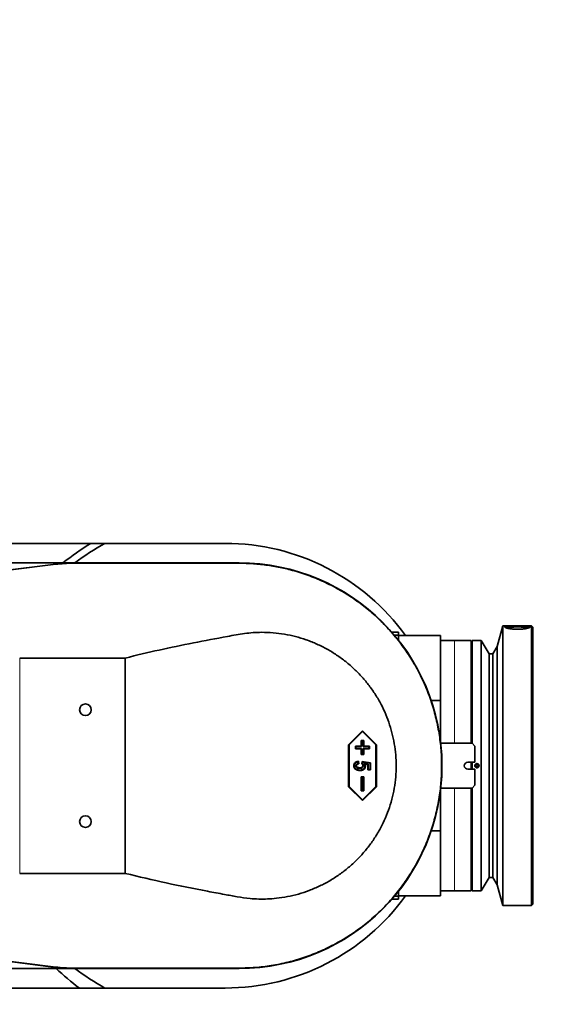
# Model space of a CAD drawing. Header units: millimetres. Extents: x 0 to 11920, y 0 to 8400.
# Tile 14 of 48: x 4225 to 4611, y 4396 to 5100. Entities that reach past the tile are written whole.
import ezdxf

# ---------------------------------------------------------------- set-up
doc = ezdxf.new("R2010")
doc.units = ezdxf.units.MM
doc.header["$LTSCALE"] = 20
doc.linetypes.add('CENTERX2', pattern=[20.32, 12.7, -2.54, 2.54, -2.54])
doc.layers.add('THICK_LINE', color=7, linetype='Continuous')
doc.styles.add('SLDTEXTSTYLE0', font='TXT', dxfattribs={"width": 0.605})
doc.dimstyles.new('SLDDIMSTYLE2', dxfattribs={"dimtxt": 70, "dimasz": 70, "dimexe": 0, "dimexo": 0.0625, "dimgap": 17.5, "dimtad": 1, "dimdec": 0, "dimrnd": 1e-09, "dimzin": 12, "dimdsep": 46, "dimtxsty": 'SLDTEXTSTYLE0', "dimsah": 1, "dimcen": 0.09, "dimadec": 0, "dimazin": 3, "dimtfac": 1, "dimtofl": 0, "dimtmove": 0, "dimatfit": 3, "dimfxl": 1, "dimfrac": 2, "dimtolj": 1, "dimtzin": 12, "dimarcsym": 0})

# ---------------------------------------------------------------- blocks, each defined once
blk = doc.blocks.new('_D_8')
at = {"layer": 'THICK_LINE'}
for p, q in [((2950.23, 6742), (5571.25, 6742)), ((5541.25, 3291), (5541.25, 6742)), ((2949.34, 3291), (5571.25, 3291))]:
    blk.add_line(p, q, dxfattribs=at)
for points in [[(5541.25, 6742), (5531.25, 6672), (5551.25, 6672)], [(5541.25, 3291), (5551.25, 3361), (5531.25, 3361)]]:
    blk.add_solid(points, dxfattribs=at)
at = {"layer": 'THICK_LINE', "insert": (5451.01, 4909.56), "char_height": 70, "attachment_point": 1, "rotation": 90, "style": 'SLDTEXTSTYLE0'}
blk.add_mtext('3451', dxfattribs=at)

msp = doc.modelspace()

# ---------------------------------------------------------------- linework, layer by layer
at = {"color": 7, "linetype": 'Continuous', "lineweight": 35}
for p, q in [((4275.806633, 4726.0024736), (4218.8382033, 4726.0024736)), ((4285.8223379, 4726.0024736), (4275.806633, 4726.0024736)), ((4371.8382033, 4726.0024736), (4285.8223379, 4726.0024736)), ((3930.7963489, 4671.1893732), (4250.651936, 4711.2280922)), ((4256.8382033, 4712.0024736), (4184.7290536, 4712.0024736)), ((4250.651936, 4711.2280922), (4256.8382033, 4712.0024736)), ((4263.0727497, 4712.0024736), (4256.8382033, 4712.0024736)), ((4263.0727497, 4712.0024736), (4381.8382033, 4712.0024736)), ((4495.8382033, 4662.5024736), (4490.9470938, 4662.5024736)), ((4495.8382033, 4662.5024736), (4495.8382033, 4660.3567581)), ((4570.3382033, 4667.0024736), (4566.3805047, 4652.2321414)), ((4590.8382033, 4667.0024736), (4570.3382033, 4667.0024736)), ((4570.3382033, 4667.0024736), (4570.3382033, 4467.0024736)), ((4591.8382033, 4666.0024736), (4590.8382033, 4667.0024736)), ((4590.8382033, 4467.0024736), (4590.8382033, 4667.0024736)), ((4591.8382033, 4666.0024736), (4591.8382033, 4468.0024736)), ((4495.8382033, 4660.3567581), (4492.7885416, 4660.3567581)), ((4495.8382033, 4660.3567581), (4495.8382033, 4656.607161)), ((4525.8382033, 4660.0024736), (4495.8382033, 4660.0024736)), ((4525.8382033, 4660.0024736), (4525.8382033, 4613.5535209)), ((4535.8382033, 4656.5024736), (4525.8382033, 4656.5024736)), ((4547.8382033, 4656.5024736), (4535.8382033, 4656.5024736)), ((4547.8382033, 4656.5024736), (4547.8382033, 4583.0024736)), ((4554.9382033, 4656.5024736), (4548.3382033, 4656.5024736)), ((4548.3382033, 4656.5024736), (4548.3382033, 4583.0024736)), ((4560.5264386, 4647.0024736), (4554.9382033, 4656.5024736)), ((4554.9382033, 4656.5024736), (4554.9382033, 4477.5024736)), ((4566.3805047, 4652.2321414), (4563.2382033, 4647.0024736)), ((4566.3805047, 4652.2321414), (4566.3805047, 4481.7728059)), ((4224.8382033, 4644.0024736), (4300.334872, 4644.0024736)), ((4300.334872, 4490.0024736), (4300.334872, 4644.0024736)), ((4548.3382033, 4647.0024736), (4547.8382033, 4647.0024736)), ((4563.2382033, 4647.0024736), (4560.5264386, 4647.0024736)), ((4560.5264386, 4647.0024736), (4560.5264386, 4487.0024736)), ((4563.2382033, 4647.0024736), (4563.2382033, 4487.0024736)), ((4519.1626367, 4613.5535209), (4525.8382033, 4613.5535209)), ((4525.8382033, 4613.5535209), (4525.8382033, 4584.0024736)), ((4470.0398814, 4592.0024736), (4460.0642409, 4582.0024736)), ((4470.0491509, 4591.4868624), (4460.4377165, 4581.8519579)), ((4480.0155219, 4582.0024736), (4470.0398814, 4592.0024736)), ((4470.0491509, 4591.4868624), (4470.0398814, 4592.0024736)), ((4479.6605852, 4581.8519579), (4470.0491509, 4591.4868624)), ((4469.3276674, 4584.6383854), (4468.9727308, 4585.0024736)), ((4468.9727308, 4585.0024736), (4468.9727308, 4581.0024736)), ((4470.9678589, 4585.0024736), (4468.9727308, 4585.0024736)), ((4469.3276674, 4584.6383854), (4469.3276674, 4580.6383854)), ((4470.5943832, 4584.6383854), (4469.3276674, 4584.6383854)), ((4470.5943832, 4584.6383854), (4470.9678589, 4585.0024736)), ((4470.5943832, 4580.6383854), (4470.5943832, 4584.6383854)), ((4470.9678589, 4581.0024736), (4470.9678589, 4585.0024736)), ((4460.0642409, 4582.0024736), (4460.0642409, 4552.0024736)), ((4460.4377165, 4581.8519579), (4460.0642409, 4582.0024736)), ((4460.4377165, 4581.8519579), (4460.4377165, 4552.1529893)), ((4465.3374112, 4580.6383854), (4464.9824746, 4581.0024736)), ((4464.9824746, 4581.0024736), (4464.9824746, 4579.0024736)), ((4468.9727308, 4581.0024736), (4464.9824746, 4581.0024736)), ((4465.3374112, 4579.3665618), (4464.9824746, 4579.0024736)), ((4464.9824746, 4579.0024736), (4468.9727308, 4579.0024736)), ((4465.3374112, 4580.6383854), (4465.3374112, 4579.3665618)), ((4469.3276674, 4580.6383854), (4465.3374112, 4580.6383854)), ((4465.3374112, 4579.3665618), (4469.3276674, 4579.3665618)), ((4469.3276674, 4580.6383854), (4468.9727308, 4581.0024736)), ((4469.3276674, 4579.3665618), (4468.9727308, 4579.0024736)), ((4468.9727308, 4579.0024736), (4468.9727308, 4575.0024736)), ((4469.3276674, 4579.3665618), (4469.3276674, 4575.3665618)), ((4470.5943832, 4580.6383854), (4470.9678589, 4581.0024736)), ((4474.5846394, 4580.6383854), (4470.5943832, 4580.6383854)), ((4470.5943832, 4579.3665618), (4474.5846394, 4579.3665618)), ((4470.5943832, 4575.3665618), (4470.5943832, 4579.3665618)), ((4470.5943832, 4579.3665618), (4470.9678589, 4579.0024736)), ((4474.9581151, 4581.0024736), (4470.9678589, 4581.0024736)), ((4470.9678589, 4575.0024736), (4470.9678589, 4579.0024736)), ((4470.9678589, 4579.0024736), (4474.9581151, 4579.0024736)), ((4474.5846394, 4580.6383854), (4474.9581151, 4581.0024736)), ((4474.5846394, 4579.3665618), (4474.5846394, 4580.6383854)), ((4474.5846394, 4579.3665618), (4474.9581151, 4579.0024736)), ((4474.9581151, 4579.0024736), (4474.9581151, 4581.0024736)), ((4479.6605852, 4581.8519579), (4480.0155219, 4582.0024736)), ((4479.6605852, 4552.1529893), (4479.6605852, 4581.8519579)), ((4480.0155219, 4552.0024736), (4480.0155219, 4582.0024736)), ((4548.3382033, 4583.0024736), (4525.9527411, 4583.0024736)), ((4548.3382033, 4583.0024736), (4550.3382033, 4581.0024736)), ((4550.3382033, 4581.0024736), (4550.3382033, 4569.5024736)), ((4467.0942011, 4570.1972788), (4467.4051301, 4568.3271489)), ((4469.3276674, 4575.3665618), (4468.9727308, 4575.0024736)), ((4468.9727308, 4575.0024736), (4470.9678589, 4575.0024736)), ((4469.3276674, 4575.3665618), (4470.5943832, 4575.3665618)), ((4469.426169, 4568.4878632), (4469.737098, 4570.0414347)), ((4470.0166092, 4569.6285031), (4469.737098, 4570.0414347)), ((4469.737098, 4570.0414347), (4475.8002146, 4569.1063697)), ((4470.5943832, 4575.3665618), (4470.9678589, 4575.0024736)), ((4465.3210235, 4566.9474679), (4465.6950203, 4566.941597)), ((4466.7841389, 4569.7858181), (4466.9760498, 4568.6315406)), ((4468.0082659, 4565.1578208), (4468.0172717, 4565.5219541)), ((4469.8143899, 4568.6181048), (4470.0166092, 4569.6285031)), ((4470.0166092, 4569.6285031), (4475.4267389, 4568.794143)), ((4470.558533, 4567.0129067), (4470.2034916, 4567.0097788)), ((4474.1341124, 4567.9989269), (4470.8847942, 4568.5003242)), ((4470.8847942, 4568.5003242), (4471.6172472, 4568.0203308)), ((4473.7791757, 4567.6867269), (4471.6172472, 4568.0203308)), ((4474.1341124, 4567.9989269), (4473.7791757, 4567.6867269)), ((4473.7791757, 4563.9635126), (4473.7791757, 4567.6867269)), ((4474.1341124, 4564.3276008), (4473.7791757, 4563.9635126)), ((4475.8002146, 4563.9635126), (4473.7791757, 4563.9635126)), ((4474.1341124, 4564.3276008), (4474.1341124, 4567.9989269)), ((4475.4267389, 4564.3276008), (4474.1341124, 4564.3276008)), ((4475.4267389, 4568.794143), (4475.8002146, 4569.1063697)), ((4475.4267389, 4568.794143), (4475.4267389, 4564.3276008)), ((4475.4267389, 4564.3276008), (4475.8002146, 4563.9635126)), ((4475.8002146, 4569.1063697), (4475.8002146, 4563.9635126)), ((4550.3382033, 4569.5024736), (4545.3382033, 4569.5024736)), ((4545.3382033, 4564.5024736), (4550.3382033, 4564.5024736)), ((4547.8382033, 4569.5024736), (4547.8382033, 4564.5024736)), ((4548.3382033, 4569.5024736), (4548.3382033, 4564.5024736)), ((4550.3382033, 4564.5024736), (4550.3382033, 4553.0024736)), ((4469.3276674, 4558.6383854), (4468.9727308, 4559.0024736)), ((4470.9678589, 4559.0024736), (4468.9727308, 4559.0024736)), ((4468.9727308, 4559.0024736), (4468.9727308, 4549.0024736)), ((4470.5943832, 4558.6383854), (4469.3276674, 4558.6383854)), ((4469.3276674, 4558.6383854), (4469.3276674, 4549.3665618)), ((4470.5943832, 4558.6383854), (4470.9678589, 4559.0024736)), ((4470.5943832, 4549.3665618), (4470.5943832, 4558.6383854)), ((4470.9678589, 4549.0024736), (4470.9678589, 4559.0024736)), ((4460.4377165, 4552.1529893), (4460.0642409, 4552.0024736)), ((4460.0642409, 4552.0024736), (4470.0398814, 4542.0024736)), ((4460.4377165, 4552.1529893), (4470.0491509, 4542.5180848)), ((4469.3276674, 4549.3665618), (4468.9727308, 4549.0024736)), ((4468.9727308, 4549.0024736), (4470.9678589, 4549.0024736)), ((4469.3276674, 4549.3665618), (4470.5943832, 4549.3665618)), ((4470.0398814, 4542.0024736), (4480.0155219, 4552.0024736)), ((4470.0491509, 4542.5180848), (4479.6605852, 4552.1529893)), ((4470.5943832, 4549.3665618), (4470.9678589, 4549.0024736)), ((4479.6605852, 4552.1529893), (4480.0155219, 4552.0024736)), ((4525.8382033, 4550.0024736), (4525.8382033, 4520.4514264)), ((4525.9527411, 4551.0024736), (4548.3382033, 4551.0024736)), ((4547.8382033, 4551.0024736), (4547.8382033, 4477.5024736)), ((4550.3382033, 4553.0024736), (4548.3382033, 4551.0024736)), ((4548.3382033, 4551.0024736), (4548.3382033, 4477.5024736)), ((4470.0491509, 4542.5180848), (4470.0398814, 4542.0024736)), ((4525.8382033, 4520.4514264), (4519.1626367, 4520.4514264)), ((4525.8382033, 4520.4514264), (4525.8382033, 4474.0024736)), ((4300.334872, 4490.0024736), (4224.8382033, 4490.0024736)), ((4547.8382033, 4487.0024736), (4548.3382033, 4487.0024736)), ((4554.9382033, 4477.5024736), (4560.5264386, 4487.0024736)), ((4560.5264386, 4487.0024736), (4563.2382033, 4487.0024736)), ((4563.2382033, 4487.0024736), (4566.3805047, 4481.7728059)), ((4566.3805047, 4481.7728059), (4570.3382033, 4467.0024736)), ((4490.9470938, 4471.5024736), (4495.8382033, 4471.5024736)), ((4495.8382033, 4473.6481891), (4492.7885416, 4473.6481891)), ((4495.8382033, 4477.3977862), (4495.8382033, 4473.6481891)), ((4495.8382033, 4474.0024736), (4525.8382033, 4474.0024736)), ((4495.8382033, 4473.6481891), (4495.8382033, 4471.5024736)), ((4525.8382033, 4477.5024736), (4535.8382033, 4477.5024736)), ((4535.8382033, 4477.5024736), (4547.8382033, 4477.5024736)), ((4548.3382033, 4477.5024736), (4554.9382033, 4477.5024736)), ((4570.3382033, 4467.0024736), (4590.8382033, 4467.0024736)), ((4590.8382033, 4467.0024736), (4591.8382033, 4468.0024736)), ((4250.651936, 4422.776855), (3930.7963489, 4462.8155741)), ((4256.8382033, 4422.0024736), (4184.7290536, 4422.0024736)), ((4256.8382033, 4422.0024736), (4250.651936, 4422.776855)), ((4263.0727497, 4422.0024736), (4256.8382033, 4422.0024736)), ((4381.8382033, 4422.0024736), (4263.0727497, 4422.0024736)), ((4218.8382033, 4408.0024736), (4267.5134763, 4408.0024736)), ((4267.5134763, 4408.0024736), (4285.8223379, 4408.0024736)), ((4285.8223379, 4408.0024736), (4371.8382033, 4408.0024736))]:
    msp.add_line(p, q, dxfattribs=at)
at = {"color": 8, "linetype": 'Continuous', "lineweight": 18}
for p, q in [((3930.8006863, 4671.1547228), (4250.6562734, 4711.1934419)), ((4250.6562734, 4711.1934419), (4250.651936, 4711.2280922)), ((4250.6787155, 4711.0141603), (4250.6562734, 4711.1934419)), ((4263.0727497, 4711.9675529), (4263.0727497, 4712.0024736)), ((4263.0727497, 4711.7872105), (4263.0727497, 4711.9675529)), ((4263.0727497, 4711.9675529), (4381.8382033, 4711.9675529)), ((4381.8382033, 4711.9675529), (4381.8382033, 4712.0024736)), ((4381.8382033, 4711.7874123), (4381.8382033, 4711.9675529)), ((4535.8382033, 4583.0024736), (4535.8382033, 4656.5024736)), ((4224.8382033, 4644.0024736), (4224.8382033, 4490.0024736)), ((4535.8382033, 4477.5024736), (4535.8382033, 4551.0024736)), ((4250.6562734, 4422.8115054), (3930.8006863, 4462.8502244)), ((4250.6562734, 4422.8115054), (4250.651936, 4422.776855)), ((4250.6787155, 4422.990787), (4250.6562734, 4422.8115054)), ((4263.0727497, 4422.2177367), (4263.0727497, 4422.0373944)), ((4381.8382033, 4422.0373944), (4263.0727497, 4422.0373944)), ((4263.0727497, 4422.0373944), (4263.0727497, 4422.0024736)), ((4381.8382033, 4422.217535), (4381.8382033, 4422.0373944)), ((4381.8382033, 4422.0373944), (4381.8382033, 4422.0024736))]:
    msp.add_line(p, q, dxfattribs=at)
at = {"color": 7, "linetype": 'Continuous', "lineweight": 35, "flags": 128}
for points in [[(3930.8234629, 4670.9727686), (4091.5392938, 4691.0922481), (4250.6787155, 4711.0141603)], [(4263.0727497, 4711.7872105), (4322.4554762, 4711.7872496), (4381.8382033, 4711.7874123)], [(4588.5960489, 4665.4104868), (4588.270017, 4665.5420167), (4587.4597153, 4665.7415118), (4586.339799, 4665.9136063), (4584.9626341, 4666.0502533), (4583.3926155, 4666.1450634), (4581.7031554, 4666.1936032), (4579.9732511, 4666.1936032), (4578.283791, 4666.1450634), (4576.7137724, 4666.0502533), (4575.3366076, 4665.9136063), (4574.2166913, 4665.7415118), (4573.4063895, 4665.5420167), (4573.1193739, 4665.4299203)], [(4464.1844829, 4566.9081127), (4464.0253437, 4566.9067511), (4463.829446, 4566.905071)], [(4468.0547062, 4563.8601482), (4468.0584491, 4563.7038046), (4468.0634252, 4563.4959801)], [(4470.8949392, 4564.8427724), (4470.9800877, 4564.753587), (4471.0654712, 4564.6641509), (4471.1508536, 4564.5747139)], [(4471.6953348, 4566.6515772), (4471.8115201, 4566.6531639), (4471.9402932, 4566.6549277), (4472.0690659, 4566.6566944)], [(4250.6787155, 4422.990787), (4089.9629173, 4443.110047), (3930.8234629, 4463.0321786)], [(4381.8382033, 4422.217535), (4322.4554766, 4422.2176976), (4263.0727497, 4422.2177367)]]:
    msp.add_lwpolyline(points, dxfattribs=at)
at = {"color": 7, "linetype": 'Continuous', "lineweight": 35}
for centre, radius in [((4271.8382033, 4607.0024736), 4.15), ((4551.8382033, 4567.0024736), 0.8), ((4271.8382033, 4527.0024736), 4.15)]:
    msp.add_circle(centre, radius, dxfattribs=at)
for centre, radius, start, end in [((4371.8382033, 4567.0024736), 185.75, 121.130806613, 128.6827043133), ((4371.8382033, 4567.0024736), 159, 35.7963256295, 90), ((4263.0727497, 4612.0024736), 100, 90, 97.1350290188), ((4381.8382033, 4567.0024736), 145, 270, 90), ((4579.6567041, 4631.6779631), 34.6724238, 88.0472081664, 101.8127854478), ((4582.0188904, 4631.6583243), 34.6920235, 78.1963550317, 91.9503462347), ((4545.3382033, 4567.0024736), 2.5, 90, 270), ((4371.8382033, 4567.0024736), 159, 270, 324.2036743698), ((4263.0727497, 4522.0024736), 100, 262.8649709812, 270)]:
    msp.add_arc(centre, radius, start, end, dxfattribs=at)
at = {"color": 8, "linetype": 'Continuous', "lineweight": 18}
for centre, radius, start, end in [((4263.0727497, 4612.0024736), 99.9650792, 90, 97.1350290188), ((4381.8382033, 4567.0024736), 144.9650792, 270, 90), ((4263.0727497, 4522.0024736), 99.9650792, 262.8649709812, 270)]:
    msp.add_arc(centre, radius, start, end, dxfattribs=at)
at = {"color": 7, "linetype": 'Continuous', "lineweight": 35}
for centre, major_axis, ratio, start_param, end_param in [((4371.8382033, 4570.1104221), (0, 178.0542494), 0.9998476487, 0.5042621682, 0.6486443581), ((4378.6839856, 4557.2256833), (-106.9299177, 152.7117488), 0.9979485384, 1.7731392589, 1.8898252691), ((4371.8382033, 4563.8945251), (0, 178.0542494), 0.9998476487, 2.4929482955, 2.6373304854)]:
    msp.add_ellipse(centre, major_axis=major_axis, ratio=ratio, start_param=start_param, end_param=end_param, dxfattribs=at)
for points, knots in [([(4250.6787155, 4711.0141603), (4252.7343596, 4711.2391538), (4256.8536421, 4711.6900158), (4260.9970335, 4711.7547704), (4263.0727497, 4711.7872105)], [0, 0, 0, 0, 0.4990296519, 1, 1, 1, 1]), ([(4381.8382033, 4711.7874123), (4385.223939, 4711.7188396), (4392.0294579, 4711.5810047), (4402.2041148, 4710.4608928), (4412.3450726, 4708.6647882), (4422.9062808, 4705.991051), (4433.8218988, 4702.3137421), (4444.9709842, 4697.4882174), (4455.790461, 4691.6800285), (4466.0801535, 4684.9714445), (4475.7327389, 4677.430685), (4484.6498993, 4669.1803557), (4492.9167685, 4660.1417595), (4500.3596805, 4650.4600693), (4506.9583841, 4640.189369), (4512.649874, 4629.4565303), (4517.4705391, 4618.1624009), (4521.3035244, 4606.524882), (4524.1301162, 4594.648758), (4525.9484479, 4582.6369395), (4526.7589349, 4570.3836253), (4526.5240806, 4558.1476974), (4525.2651623, 4546.0342798), (4523.0104143, 4534.0965525), (4519.7185774, 4522.2503668), (4515.4220271, 4510.7113764), (4510.1840798, 4499.6388525), (4504.0925347, 4489.1281961), (4497.0892548, 4479.0789039), (4489.2777192, 4469.6921674), (4480.7059787, 4460.9998785), (4471.4843419, 4453.0909878), (4461.5238068, 4445.9085913), (4451.0238869, 4439.6219285), (4440.0850509, 4434.2681419), (4428.7672942, 4429.8533831), (4416.9775205, 4426.3609974), (4405.1135215, 4423.9446931), (4393.3620273, 4422.4837024), (4385.6794779, 4422.3062574), (4381.8382033, 4422.217535)], [0, 0, 0, 0, 0.0223325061, 0.0448895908, 0.0674466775, 0.0902335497, 0.1166996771, 0.1433509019, 0.170288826, 0.197619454, 0.2242889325, 0.2510055, 0.2776749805, 0.3050061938, 0.3314722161, 0.3581233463, 0.3850611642, 0.4123916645, 0.4388580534, 0.4655095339, 0.4924477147, 0.5197786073, 0.5461499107, 0.5727043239, 0.5998362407, 0.6271677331, 0.6538369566, 0.6805532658, 0.7072224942, 0.7345533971, 0.7610196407, 0.7876709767, 0.8146090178, 0.8419397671, 0.8683109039, 0.8948651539, 0.9219969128, 0.9493282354, 0.9746641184, 1, 1, 1, 1]), ([(4300.334872, 4490.0024736), (4310.0982147, 4487.6730412), (4329.6332467, 4483.0121848), (4353.3515648, 4478.2436446), (4370.3091005, 4475.1461143), (4380.4032822, 4473.2267575), (4388.5777564, 4472.0057641), (4395.8276572, 4471.5860532), (4402.1133386, 4471.6311709), (4408.9738202, 4472.1393174), (4416.3666687, 4473.2523174), (4424.2326957, 4475.1202668), (4431.9886275, 4477.6695268), (4439.5011058, 4480.8687729), (4446.6816805, 4484.6753427), (4453.4896137, 4489.0426406), (4459.969368, 4494.0157802), (4466.0044353, 4499.5263182), (4471.5260755, 4505.5036038), (4476.5065483, 4511.8945502), (4480.9708859, 4518.7536058), (4484.8182842, 4525.9492275), (4488.0081457, 4533.3887239), (4490.5455998, 4541.0055409), (4492.4458618, 4548.8886807), (4493.6544675, 4556.8780782), (4494.1712316, 4564.8725284), (4494.0186983, 4572.8117008), (4493.1859292, 4580.7866738), (4491.6808779, 4588.643314), (4489.5316148, 4596.2877975), (4486.7835591, 4603.673098), (4483.4009799, 4610.8714985), (4479.4119421, 4617.7841052), (4474.8659123, 4624.3317197), (4469.8025394, 4630.4748219), (4464.1936434, 4636.227401), (4458.1021404, 4641.5096247), (4451.5954728, 4646.2553408), (4444.7274099, 4650.4431722), (4437.4664793, 4654.0770738), (4429.9245789, 4657.0830733), (4422.1480127, 4659.4481771), (4414.2274828, 4661.1447545), (4406.0947207, 4662.1762366), (4398.5765288, 4662.4743573), (4391.7366346, 4662.2234885), (4385.6256817, 4661.5936897), (4379.5476785, 4660.5717865), (4367.361214, 4658.3216121), (4349.0194726, 4654.9205913), (4324.6195283, 4649.8423514), (4308.4312317, 4645.9494541), (4300.334872, 4644.0024736)], [0, 0, 0, 0, 0.0603059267, 0.1206634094, 0.1453385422, 0.1638841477, 0.1824117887, 0.1949478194, 0.2074840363, 0.2201600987, 0.2362568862, 0.25235384, 0.2686817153, 0.2852476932, 0.3013429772, 0.3174382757, 0.3337626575, 0.3503251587, 0.3664333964, 0.3825414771, 0.3988839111, 0.415469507, 0.4314195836, 0.4473696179, 0.463552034, 0.4799767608, 0.4957487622, 0.5115206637, 0.5275218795, 0.5437593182, 0.5594191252, 0.5750791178, 0.5909580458, 0.6070632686, 0.622894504, 0.6387257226, 0.6547786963, 0.6710596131, 0.6870688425, 0.7030782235, 0.7193126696, 0.7357802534, 0.7517916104, 0.768092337, 0.7843928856, 0.8009952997, 0.8132461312, 0.8254968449, 0.8378815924, 0.8502696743, 0.8999643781, 0.9499685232, 1, 1, 1, 1]), ([(4580.8382033, 4666.9193439), (4580.5902339, 4666.9191023), (4580.0925679, 4666.9186175), (4579.3449759, 4666.9146079), (4578.5989884, 4666.9079191), (4577.6303331, 4666.8948488), (4576.7043876, 4666.8750466), (4575.8416215, 4666.8468871), (4575.0252658, 4666.8123416), (4574.2867234, 4666.7671788), (4573.6438599, 4666.7097275), (4573.1408925, 4666.6516298), (4572.6557327, 4666.5735579), (4572.2860904, 4666.4809629), (4571.986517, 4666.3633393), (4571.8450555, 4666.2445449), (4571.8310853, 4666.1137767), (4571.9028403, 4665.9758687), (4572.1015526, 4665.8285499), (4572.4211976, 4665.676609), (4572.8207603, 4665.5228637), (4573.3359955, 4665.3689261), (4573.9536832, 4665.2210168), (4574.6375097, 4665.0788226), (4575.4141207, 4664.9480096), (4576.2638737, 4664.8346403), (4576.9363246, 4664.7594281), (4577.6341983, 4664.6956376), (4578.3512782, 4664.6440597), (4579.0941324, 4664.6048849), (4580.0947557, 4664.571198), (4581.1101298, 4664.5653844), (4582.1152394, 4664.5875002), (4583.1073954, 4664.6280091), (4584.0720402, 4664.6951052), (4584.9856466, 4664.7852818), (4585.8611306, 4664.889858), (4586.6705069, 4665.0136996), (4587.3941565, 4665.1509704), (4587.9736134, 4665.2775744), (4588.5533999, 4665.428974), (4589.0245978, 4665.5839101), (4589.4430753, 4665.7570784), (4589.6944766, 4665.9077385), (4589.8194732, 4666.0499976), (4589.8585677, 4666.1854263), (4589.7697563, 4666.3093761), (4589.556404, 4666.419425), (4589.2604291, 4666.5199892), (4588.8437897, 4666.6062573), (4588.3175127, 4666.6782935), (4587.719727, 4666.741298), (4587.0203229, 4666.7915502), (4586.2370324, 4666.8306353), (4585.60848, 4666.8549171), (4584.9478857, 4666.874544), (4584.261183, 4666.8900504), (4583.5424323, 4666.9020686), (4582.8297952, 4666.9103951), (4581.9290549, 4666.9175835), (4581.2711272, 4666.9186452), (4580.8382033, 4666.9193439)], [0, 0, 0, 0, 0.0131530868, 0.0263977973, 0.0399312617, 0.0535643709, 0.0800583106, 0.0934691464, 0.1070986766, 0.1336600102, 0.1471050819, 0.1607699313, 0.1806509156, 0.2008509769, 0.2145414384, 0.2410724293, 0.254503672, 0.2681565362, 0.2946127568, 0.3080048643, 0.3216158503, 0.3481115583, 0.3615229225, 0.3751525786, 0.4017167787, 0.4152001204, 0.4288800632, 0.4421280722, 0.4554692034, 0.4689548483, 0.4826386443, 0.5091360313, 0.5225499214, 0.536184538, 0.562639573, 0.5760306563, 0.5896399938, 0.6161688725, 0.6295971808, 0.6432443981, 0.6631252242, 0.6833243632, 0.6970135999, 0.7235525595, 0.737024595, 0.7506945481, 0.7771653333, 0.7905652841, 0.8041849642, 0.8306552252, 0.8440537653, 0.8576703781, 0.8842084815, 0.8976780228, 0.9113432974, 0.9245983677, 0.9379464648, 0.9514389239, 0.9651293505, 0.9770547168, 1, 1, 1, 1]), ([(4463.829446, 4566.905071), (4463.8693582, 4567.3380676), (4463.9463551, 4568.1733876), (4464.6304807, 4569.1669446), (4465.6801098, 4569.9312253), (4466.5545036, 4570.0957377), (4467.0942011, 4570.1972788)], [0, 0, 0, 0, 0.251293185, 0.4847849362, 0.6819965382, 1, 1, 1, 1]), ([(4466.7841389, 4569.7858181), (4466.8355642, 4569.8552881), (4466.9384181, 4569.9942327), (4467.0422723, 4570.1295953), (4467.0942011, 4570.1972788)], [0, 0, 0, 0, 0.4999836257, 1, 1, 1, 1]), ([(4468.0634252, 4563.4959801), (4467.37644, 4563.5744222), (4466.2135475, 4563.7072048), (4464.9103642, 4564.4710981), (4464.1747183, 4565.309365), (4463.867024, 4566.132105), (4463.840615, 4566.6753295), (4463.829446, 4566.905071)], [0, 0, 0, 0, 0.34011749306, 0.57573296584, 0.73092048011, 0.88620034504, 1, 1, 1, 1]), ([(4464.1844829, 4566.9081127), (4464.2069892, 4567.2227685), (4464.2505631, 4567.8319661), (4464.6784064, 4568.6479497), (4465.3293939, 4569.274975), (4466.0726871, 4569.6293353), (4466.578188, 4569.7405195), (4466.7841389, 4569.7858181)], [0, 0, 0, 0, 0.2207894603, 0.4274651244, 0.6338428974, 0.8508205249, 1, 1, 1, 1]), ([(4468.0547062, 4563.8601482), (4467.4269301, 4563.9301006), (4466.3639195, 4564.0485508), (4465.1787098, 4564.7282433), (4464.506068, 4565.4605947), (4464.219681, 4566.1948194), (4464.1953096, 4566.6887091), (4464.1844829, 4566.9081127)], [0, 0, 0, 0, 0.3428448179, 0.5805376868, 0.7302535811, 0.8801689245, 1, 1, 1, 1]), ([(4466.9760498, 4568.6315406), (4466.6915406, 4568.5471326), (4466.1882835, 4568.3978266), (4465.6758511, 4567.9231914), (4465.3741025, 4567.4433782), (4465.338658, 4567.1122253), (4465.3210235, 4566.9474679)], [0, 0, 0, 0, 0.3459287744, 0.6118997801, 0.806909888, 1, 1, 1, 1]), ([(4465.3210235, 4566.9474679), (4465.3434405, 4566.7490177), (4465.3865492, 4566.3673914), (4465.748132, 4565.8566733), (4466.3180686, 4565.4258647), (4467.1209008, 4565.1874283), (4467.7120881, 4565.167703), (4468.0082659, 4565.1578208)], [0, 0, 0, 0, 0.1639655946, 0.3153113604, 0.506051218, 0.7525375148, 1, 1, 1, 1]), ([(4467.4051301, 4568.3271489), (4467.1087439, 4568.2795514), (4466.6300947, 4568.2026836), (4466.085872, 4567.8159134), (4465.7533146, 4567.4082414), (4465.7126909, 4567.0830495), (4465.6950203, 4566.941597)], [0, 0, 0, 0, 0.3694689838, 0.5966742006, 0.8245607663, 1, 1, 1, 1]), ([(4465.6950203, 4566.941597), (4465.7121272, 4566.7928116), (4465.7447146, 4566.5093859), (4466.0230288, 4566.1167105), (4466.4778497, 4565.7671381), (4467.1856419, 4565.5498511), (4467.7244534, 4565.5317767), (4468.0172717, 4565.5219541)], [0, 0, 0, 0, 0.1463338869, 0.2787557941, 0.4643383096, 0.7088933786, 1, 1, 1, 1]), ([(4466.9760498, 4568.6315406), (4467.0303713, 4568.5943306), (4467.1732304, 4568.4964726), (4467.3164, 4568.391936), (4467.4051301, 4568.3271489)], [0, 0, 0, 0, 0.38024519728, 1, 1, 1, 1]), ([(4468.0082659, 4565.1578208), (4468.2835979, 4565.1674317), (4468.8366809, 4565.186738), (4469.5794062, 4565.4127262), (4470.1412355, 4565.8397854), (4470.4726447, 4566.3566617), (4470.5553309, 4566.7763379), (4470.5581724, 4566.9862657), (4470.558533, 4567.0129067)], [0, 0, 0, 0, 0.23365165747, 0.46935601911, 0.64537095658, 0.82207823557, 0.97742076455, 1, 1, 1, 1]), ([(4468.0172717, 4565.5219541), (4468.2591125, 4565.5298752), (4468.7449384, 4565.5457877), (4469.3868647, 4565.72619), (4469.8616289, 4566.0744835), (4470.1332321, 4566.4837953), (4470.2008721, 4566.819654), (4470.2031721, 4566.9865857), (4470.2034916, 4567.0097788)], [0, 0, 0, 0, 0.2450494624, 0.492271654, 0.6613166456, 0.8311906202, 0.9765459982, 1, 1, 1, 1]), ([(4470.8949392, 4564.8427724), (4470.5458746, 4564.5872884), (4469.8532957, 4564.0803823), (4468.8210206, 4563.8807121), (4468.2279004, 4563.8647958), (4468.0547062, 4563.8601482)], [0, 0, 0, 0, 0.4184131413, 0.83017362, 1, 1, 1, 1]), ([(4471.1508536, 4564.5747139), (4470.7616915, 4564.2902701), (4469.9927533, 4563.7282429), (4468.8679004, 4563.5162841), (4468.2336759, 4563.500277), (4468.0634252, 4563.4959801)], [0, 0, 0, 0, 0.4284542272, 0.8465747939, 1, 1, 1, 1]), ([(4469.8143899, 4568.6181048), (4469.7497474, 4568.5968449), (4469.6204616, 4568.5543245), (4469.4909335, 4568.5100171), (4469.426169, 4568.4878632)], [0, 0, 0, 0, 0.4999961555, 1, 1, 1, 1]), ([(4470.2034916, 4567.0097788), (4470.1812309, 4567.2125582), (4470.1366578, 4567.6185882), (4469.8226494, 4568.1203054), (4469.5503557, 4568.3727357), (4469.426169, 4568.4878632)], [0, 0, 0, 0, 0.35177007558, 0.70435760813, 1, 1, 1, 1]), ([(4470.558533, 4567.0129067), (4470.5326776, 4567.2524774), (4470.4799817, 4567.7407457), (4470.1526345, 4568.27309), (4469.8970225, 4568.5338183), (4469.8143899, 4568.6181048)], [0, 0, 0, 0, 0.3946331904, 0.8043008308, 1, 1, 1, 1]), ([(4470.8847942, 4568.5003242), (4471.0029308, 4568.3074103), (4471.180137, 4568.0180375), (4471.4205727, 4567.6347558), (4471.6157545, 4567.2586521), (4471.6818368, 4566.9147315), (4471.693592, 4566.6855538), (4471.6953348, 4566.6515772)], [0, 0, 0, 0, 0.331604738, 0.4974105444, 0.6635857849, 0.9501250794, 1, 1, 1, 1]), ([(4471.6953348, 4566.6515772), (4471.6636691, 4566.3310353), (4471.6025061, 4565.7119015), (4471.1976187, 4565.1356103), (4470.9403111, 4564.8866691), (4470.8949392, 4564.8427724)], [0, 0, 0, 0, 0.4692751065, 0.9064153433, 1, 1, 1, 1]), ([(4472.0690659, 4566.6566944), (4472.0309778, 4566.2809041), (4471.9582506, 4565.5633527), (4471.4901572, 4564.9027606), (4471.1991801, 4564.6214371), (4471.1508536, 4564.5747139)], [0, 0, 0, 0, 0.4783379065, 0.913360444, 1, 1, 1, 1]), ([(4471.6172472, 4568.0203308), (4471.7171172, 4567.8553634), (4471.91762, 4567.5241691), (4472.0486416, 4567.0480311), (4472.0639086, 4566.75551), (4472.0690659, 4566.6566944)], [0, 0, 0, 0, 0.3965635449, 0.7961552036, 1, 1, 1, 1]), ([(4550.7812413, 4568.0617127), (4550.7523493, 4568.0317479), (4550.6943613, 4567.9716068), (4550.6166685, 4567.8717208), (4550.5463294, 4567.764799), (4550.4859632, 4567.6526404), (4550.418966, 4567.4981923), (4550.3718466, 4567.3361394), (4550.3459353, 4567.1703345), (4550.3341222, 4567.0032776), (4550.3434304, 4566.8354444), (4550.373853, 4566.6709639), (4550.4179629, 4566.509737), (4550.4822114, 4566.3546425), (4550.5652433, 4566.2095247), (4550.6602339, 4566.0717465), (4550.7722911, 4565.9462921), (4550.8988514, 4565.8363816), (4551.0344445, 4565.737241), (4551.1822174, 4565.6553666), (4551.3386064, 4565.5930253), (4551.5000181, 4565.5438857), (4551.6672855, 4565.5151707), (4551.8361846, 4565.5078868), (4552.0053263, 4565.5148053), (4552.1731816, 4565.5430424), (4552.3353273, 4565.5921375), (4552.4530712, 4565.6389395), (4552.5662284, 4565.6952364), (4552.6755353, 4565.7616818), (4552.7784213, 4565.8370323), (4552.9058963, 4565.9480917), (4553.0188437, 4566.0748443), (4553.1141152, 4566.2141845), (4553.1970804, 4566.3607288), (4553.2611561, 4566.5171173), (4553.3044882, 4566.6794812), (4553.3338969, 4566.8445433), (4553.3423441, 4567.0125935), (4553.329395, 4567.1794916), (4553.30248, 4567.3445102), (4553.2548829, 4567.5055046), (4553.1875506, 4567.6585029), (4553.1075872, 4567.8053797), (4553.0093886, 4567.9417577), (4552.895159, 4568.0641864), (4552.7708584, 4568.176829), (4552.6326753, 4568.2735836), (4552.4838902, 4568.3518499), (4552.3287261, 4568.4175407), (4552.1656077, 4568.4635702), (4551.9985982, 4568.4885096), (4551.8298013, 4568.499382), (4551.6600165, 4568.4889498), (4551.4936723, 4568.4572061), (4551.3716529, 4568.4230701), (4551.2531666, 4568.3789912), (4551.1373906, 4568.3244615), (4551.0179984, 4568.2548716), (4550.8968023, 4568.1691578), (4550.8199032, 4568.0976594), (4550.7812413, 4568.0617127)], [0, 0, 0, 0, 0.0132827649, 0.0266592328, 0.0403321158, 0.0541077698, 0.0672686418, 0.0940407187, 0.1076845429, 0.120794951, 0.1474623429, 0.1610512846, 0.174146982, 0.2007818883, 0.2143524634, 0.2274760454, 0.2541658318, 0.2677631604, 0.2809433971, 0.3077480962, 0.3214038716, 0.3346434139, 0.3615699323, 0.3752887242, 0.3885652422, 0.415569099, 0.4293288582, 0.4426056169, 0.4559748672, 0.4696363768, 0.4833991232, 0.4966390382, 0.5235722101, 0.5372985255, 0.5504787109, 0.5772904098, 0.5909547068, 0.6040779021, 0.630772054, 0.6443751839, 0.6574707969, 0.6841063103, 0.6976777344, 0.710788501, 0.7374526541, 0.7510371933, 0.7641981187, 0.7909634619, 0.8045990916, 0.8178214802, 0.8447126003, 0.858412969, 0.8716814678, 0.8986682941, 0.912418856, 0.9256997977, 0.939073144, 0.9527383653, 0.9665046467, 0.9831598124, 1, 1, 1, 1]), ([(4263.0727497, 4422.2177367), (4261.0050804, 4422.2499258), (4256.8616968, 4422.3144292), (4252.7423753, 4422.7650427), (4250.6787155, 4422.990787)], [0, 0, 0, 0, 0.4990291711, 1, 1, 1, 1])]:
    msp.add_open_spline(points, degree=3, knots=knots, dxfattribs=at)
at = {"layer": 'THICK_LINE'}
for centre, radius, start, end in [((3947.0606194, 5428.1045639), 1476, 335, 127.1720496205), ((2909.3382033, 5912.0024736), 2621, 212, 335)]:
    msp.add_arc(centre, radius, start, end, dxfattribs=at)
at = {"layer": 'THICK_LINE', "linetype": 'CENTERX2'}
msp.add_arc((3947.0606194, 5428.1045639), 1473.7, 245.1086297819, 335, dxfattribs=at)

# ---------------------------------------------------------------- dimensions: what is measured, and where the dimension line sits
at = {"layer": 'THICK_LINE'}
dim = msp.add_linear_dim(base=(5541.2456172, 6742.0024736), p1=(2909.3382033, 3291.0024736), p2=(2910.2307972, 6742.0024736), angle=90, dimstyle='SLDDIMSTYLE2', dxfattribs=at)
dim.commit()
dim.dimension.update_dxf_attribs({"geometry": '_D_8', "text_midpoint": (5541.2456172, 5016.5024736), "dimtype": 160})

doc.saveas('drawing.dxf')
